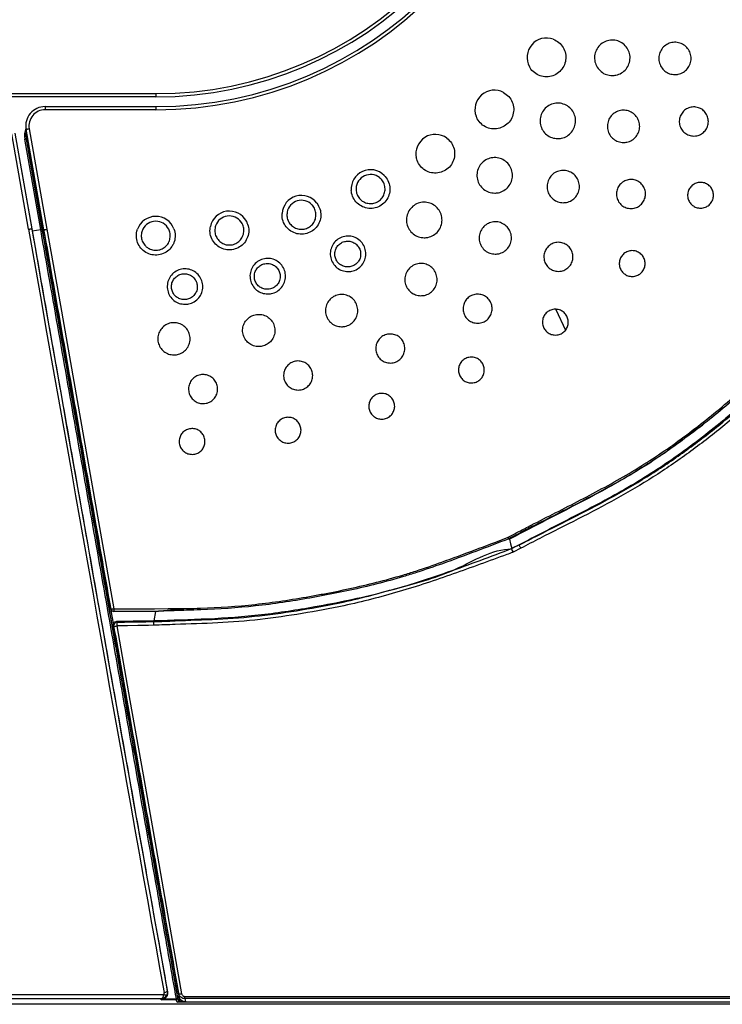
# Model space of a CAD drawing. Header units: millimetres. Extents: x 25 to 1935, y 715 to 2336.
# Tile 17 of 252: x 311 to 332, y 859 to 889. Entities that reach past the tile are written whole.
import ezdxf

# ---------------------------------------------------------------- set-up
doc = ezdxf.new("R2010")
doc.units = ezdxf.units.MM
doc.header["$LTSCALE"] = 2
doc.layers.get('0').update_dxf_attribs({"color": 2})

msp = doc.modelspace()

# ---------------------------------------------------------------- linework, layer by layer
at = {"color": 2, "linetype": 'Continuous', "lineweight": 30}
for p, q in [((204.491, 887.011), (314.891, 887.011)), ((314.891, 887.011), (314.891, 886.911)), ((314.891, 886.911), (204.491, 886.911)), ((311.466, 886.611), (314.891, 886.611)), ((311.466, 886.611), (311.466, 886.511)), ((314.891, 886.511), (311.466, 886.511)), ((314.891, 886.611), (314.891, 886.511)), ((310.952, 882.811), (310.431, 885.767)), ((310.53, 885.784), (311.051, 882.828)), ((310.532, 885.785), (311.066, 882.759)), ((311.424, 882.794), (310.875, 885.907)), ((310.974, 885.924), (311.523, 882.811)), ((311.329, 882.805), (310.836, 885.597)), ((310.888, 885.607), (310.876, 885.604)), ((310.876, 885.604), (311.368, 882.812)), ((311.381, 882.811), (310.888, 885.607)), ((311.066, 882.759), (311.329, 882.805)), ((311.329, 882.802), (311.329, 882.805)), ((311.368, 882.812), (311.369, 882.809)), ((311.369, 882.809), (311.381, 882.811)), ((311.382, 882.804), (311.381, 882.811)), ((327.27, 880.329), (327.57, 879.685)), ((331.712, 876.671), (331.824, 876.759)), ((325.837, 873.215), (325.833, 873.214)), ((325.841, 873.217), (325.837, 873.215)), ((325.905, 872.912), (325.908, 872.921)), ((325.905, 872.912), (325.905, 872.912)), ((326.188, 872.935), (325.952, 872.811)), ((313.493, 871.059), (313.583, 870.55)), ((313.592, 871.061), (313.592, 870.976)), ((314.886, 870.979), (314.834, 870.685)), ((315.877, 871.015), (314.887, 870.979)), ((315.863, 871.014), (315.561, 871.004)), ((315.892, 871.015), (315.863, 871.014)), ((313.68, 870.666), (313.684, 870.644)), ((314.83, 870.664), (314.834, 870.685)), ((315.247, 859.224), (315.255, 859.197)), ((204.24, 859.115), (315.143, 859.115)), ((315.053, 858.98), (204.329, 858.98)), ((315.06, 858.954), (315.053, 858.98)), ((315.527, 858.951), (315.06, 858.954)), ((315.552, 858.882), (315.527, 858.951)), ((315.61, 859.058), (315.593, 859.153)), ((315.614, 859.045), (315.64, 858.901)), ((315.79, 859.053), (342.069, 859.053)), ((315.79, 858.986), (315.79, 859.053)), ((342.064, 858.986), (315.79, 858.986)), ((315.79, 858.986), (315.808, 858.886)), ((346.722, 858.811), (172.661, 858.811)), ((315.64, 858.901), (315.64, 858.875)), ((315.64, 858.901), (315.737, 858.901)), ((346.658, 858.875), (315.64, 858.875)), ((315.808, 858.886), (342.672, 858.886))]:
    msp.add_line(p, q, dxfattribs=at)
at = {"color": 2, "linetype": 'Continuous', "lineweight": 30, "flags": 128}
for points in [[(310.884, 885.858), (310.867, 885.738), (310.876, 885.604)], [(310.875, 885.907), (310.877, 885.907), (310.883, 885.908), (310.892, 885.91), (310.904, 885.912), (310.919, 885.914), (310.936, 885.917), (310.955, 885.921), (310.974, 885.924)], [(310.888, 885.607), (310.879, 885.737), (310.89, 885.825)], [(310.876, 885.604), (310.875, 885.604), (310.872, 885.604), (310.869, 885.603), (310.864, 885.602), (310.858, 885.601), (310.851, 885.6), (310.844, 885.599), (310.836, 885.597)], [(310.927, 885.614), (310.92, 885.612), (310.912, 885.611), (310.906, 885.61), (310.9, 885.609), (310.895, 885.608), (310.891, 885.607), (310.889, 885.607), (310.888, 885.607)], [(310.952, 882.811), (310.972, 882.814), (310.99, 882.817), (311.007, 882.82), (311.022, 882.823), (311.034, 882.825), (311.043, 882.827), (311.049, 882.828), (311.051, 882.828)], [(311.368, 882.812), (311.367, 882.812), (311.365, 882.811), (311.361, 882.811), (311.356, 882.81), (311.35, 882.809), (311.343, 882.808), (311.336, 882.806), (311.329, 882.805)], [(311.42, 882.818), (311.413, 882.816), (311.405, 882.815), (311.399, 882.814), (311.393, 882.813), (311.388, 882.812), (311.384, 882.811), (311.382, 882.811), (311.381, 882.811)], [(311.422, 882.811), (311.414, 882.81), (311.407, 882.808), (311.4, 882.807), (311.394, 882.806), (311.389, 882.805), (311.385, 882.804), (311.383, 882.804), (311.382, 882.804)], [(311.424, 882.794), (311.426, 882.794), (311.432, 882.795), (311.441, 882.796), (311.453, 882.799), (311.468, 882.801), (311.485, 882.804), (311.504, 882.807), (311.523, 882.811)], [(313.493, 871.059), (313.082, 873.392), (312.669, 875.734), (312.255, 878.083), (311.84, 880.437), (311.424, 882.794)], [(311.523, 882.811), (311.938, 880.451), (312.353, 878.094), (312.768, 875.742), (313.181, 873.396), (313.592, 871.061)], [(325.827, 873.229), (325.832, 873.225), (325.841, 873.217)], [(325.837, 873.215), (325.873, 873.068), (325.908, 872.921)], [(313.592, 871.061), (314.011, 871.061), (314.431, 871.062), (314.85, 871.062), (315.27, 871.063), (315.855, 871.064)], [(314.884, 870.978), (314.466, 870.978), (314.029, 870.977), (314.012, 870.977), (313.592, 870.976)], [(313.587, 870.529), (313.584, 870.546), (313.583, 870.55)], [(315.593, 859.153), (315.198, 861.39), (314.8, 863.648), (314.399, 865.925), (313.994, 868.22), (313.587, 870.529)], [(314.834, 870.685), (314.188, 870.674), (313.68, 870.666)], [(314.832, 870.549), (314.662, 870.546), (314.337, 870.541), (314.011, 870.535), (313.685, 870.529)], [(313.685, 870.529), (314.093, 868.217), (314.497, 865.92), (314.899, 863.639), (315.297, 861.378), (315.691, 859.139)], [(315.149, 859.174), (315.169, 859.178), (315.188, 859.183), (315.205, 859.189), (315.22, 859.196), (315.232, 859.203), (315.241, 859.21), (315.246, 859.217), (315.247, 859.224)], [(315.155, 858.98), (315.235, 858.98), (315.529, 858.978)], [(315.529, 858.978), (315.537, 858.98), (315.544, 858.982), (315.55, 858.984), (315.556, 858.987), (315.561, 858.99), (315.564, 858.992), (315.566, 858.995), (315.566, 858.998)], [(315.566, 858.998), (315.569, 858.991), (315.579, 858.963), (315.592, 858.929)], [(315.593, 859.153), (315.596, 859.148), (315.602, 859.143), (315.611, 859.139), (315.623, 859.137), (315.638, 859.135), (315.655, 859.135), (315.673, 859.136), (315.691, 859.139)]]:
    msp.add_lwpolyline(points, dxfattribs=at)
at = {"color": 2, "linetype": 'Continuous', "lineweight": 30}
for centre, radius, start, end in [((314.891, 898.611), 12.1, 270, 0), ((314.891, 898.611), 12, 270, 0), ((314.891, 898.611), 11.6, 270, 0), ((314.891, 898.611), 11.7, 270, 0), ((326.983, 888.133), 0.6, 69.5788, 208.6084), ((325.369, 886.519), 0.6, 61.3916, 200.4219), ((311.466, 886.011), 0.6, 90, 190), ((311.466, 886.011), 0.5, 90, 190), ((311.48, 885.711), 0.653, 158.9422, 190), ((323.542, 885.151), 0.6, 53.2138, 192.2429), ((321.538, 884.057), 0.6, 45.0318, 184.0579), ((321.538, 884.057), 0.45, 51.6784, 177.4125), ((319.399, 883.259), 0.6, 36.8484, 175.8768), ((319.399, 883.259), 0.45, 43.4952, 169.229), ((317.168, 882.774), 0.6, 28.666, 167.6949), ((314.891, 882.611), 0.6, 20.4853, 160.5288), ((314.891, 882.611), 0.45, 27.1331, 153.5921), ((317.168, 882.774), 0.45, 35.3168, 161.0493), ((310.412, 888.115), 5.392, 279.7945, 280.2195), ((326.035, 873.388), 0.262, 206.15, 217.6747), ((325.798, 873.283), 0.0616, 291.3967, 298.0738), ((326.659, 873.094), 0.776, 193.5608, 201.8646), ((326.423, 873.091), 0.547, 199.0687, 210.7852), ((313.54, 871.22), 0.167, 253.755, 287.9787), ((313.592, 871.076), 0.1, 190.0044, 270.0827), ((314.884, 871.047), 0.0683, 270.2681, 272.4088), ((318.094, 871.128), 2.24, 181.6347, 182.926), ((313.685, 870.544), 0.0992, 90.7019, 189.1675), ((313.635, 870.682), 0.161, 252.6531, 288.2416), ((329.794, 870.829), 16.112, 180.6604, 181.0668), ((315.196, 859.205), 0.105, 239.1453, 291.128), ((315.527, 858.991), 0.04, 270.0707, 9.4237), ((315.4, 858.975), 0.129, 349.2568, 1.4481), ((315.552, 858.922), 0.04, 270.0695, 9.4091)]:
    msp.add_arc(centre, radius, start, end, dxfattribs=at)
for centre, major_axis, ratio, start_param, end_param in [((311.607, 882.811), (-13.032, 74), 0.008583, 1.569285, 1.894392), ((311.706, 882.828), (-13.032, 73.9), 0.008594, 1.569281, 1.894388), ((315.053, 859.179), (0.011, 0.2), 0.485043, 3.255851, 4.413426), ((315.053, 859.179), (0.128, 0.158), 0.955275, 3.846385, 5.00396)]:
    msp.add_ellipse(centre, major_axis=major_axis, ratio=ratio, start_param=start_param, end_param=end_param, dxfattribs=at)
for points, knots in [([(327.193, 888.695), (327.254, 888.666), (327.375, 888.606), (327.508, 888.447), (327.582, 888.256), (327.589, 888.051), (327.528, 887.855), (327.405, 887.69), (327.235, 887.576), (327.036, 887.524), (326.831, 887.541), (326.644, 887.625), (326.521, 887.738), (326.472, 887.821), (326.457, 887.846)], [0, 0, 0, 0, 0.087464, 0.174926, 0.262386, 0.349849, 0.437312, 0.524773, 0.612234, 0.699695, 0.787157, 0.874619, 0.962081, 1, 1, 1, 1]), ([(329.021, 887.572), (328.959, 887.578), (328.835, 887.59), (328.67, 887.685), (328.545, 887.824), (328.474, 887.999), (328.464, 888.187), (328.517, 888.367), (328.626, 888.52), (328.781, 888.628), (328.962, 888.679), (329.15, 888.667), (329.323, 888.594), (329.462, 888.467), (329.552, 888.301), (329.581, 888.116), (329.548, 887.93), (329.454, 887.767), (329.313, 887.644), (329.159, 887.58), (329.059, 887.574), (329.021, 887.572)], [0, 0, 0, 0, 0.053693, 0.107386, 0.16108, 0.214772, 0.268461, 0.322146, 0.375833, 0.42952, 0.483206, 0.536893, 0.590582, 0.644273, 0.697967, 0.751659, 0.805349, 0.859034, 0.912717, 0.966401, 1, 1, 1, 1]), ([(330.96, 887.602), (330.904, 887.607), (330.791, 887.618), (330.641, 887.705), (330.528, 887.832), (330.463, 887.99), (330.454, 888.161), (330.502, 888.325), (330.602, 888.464), (330.742, 888.562), (330.906, 888.609), (331.077, 888.598), (331.235, 888.531), (331.361, 888.416), (331.443, 888.265), (331.469, 888.096), (331.439, 887.928), (331.354, 887.779), (331.225, 887.667), (331.086, 887.61), (330.995, 887.604), (330.96, 887.602)], [0, 0, 0, 0, 0.053705, 0.10741, 0.161116, 0.214816, 0.268506, 0.32219, 0.375864, 0.429537, 0.483216, 0.536902, 0.590598, 0.644302, 0.69801, 0.751709, 0.805395, 0.859068, 0.912737, 0.96641, 1, 1, 1, 1]), ([(325.8, 873.273), (325.91, 873.333), (326.147, 873.459), (326.639, 873.714), (327.531, 874.167), (328.549, 874.686), (329.545, 875.248), (330.516, 875.853), (331.678, 876.69), (332.996, 877.789), (334.047, 878.76), (335.058, 879.77), (336.023, 880.826), (336.908, 881.952), (337.552, 882.898), (338.153, 883.871), (338.707, 884.871), (339.396, 886.175), (339.827, 886.968), (340.121, 887.51)], [0, 0, 0, 0, 0.018283, 0.03903, 0.080518, 0.163486, 0.204973, 0.246465, 0.329491, 0.412484, 0.495457, 0.536933, 0.619925, 0.702941, 0.744429, 0.785917, 0.868907, 0.910388, 1, 1, 1, 1]), ([(340.166, 887.481), (339.872, 886.94), (339.443, 886.147), (338.754, 884.844), (338.2, 883.842), (337.598, 882.867), (336.952, 881.919), (336.066, 880.79), (335.099, 879.731), (334.085, 878.719), (333.033, 877.747), (331.712, 876.646), (330.548, 875.807), (329.574, 875.202), (328.577, 874.639), (327.558, 874.12), (326.666, 873.668), (326.175, 873.414), (325.938, 873.288), (325.827, 873.229)], [0, 0, 0, 0, 0.089381, 0.130812, 0.21379, 0.255319, 0.296872, 0.379997, 0.463059, 0.504557, 0.587549, 0.670592, 0.753715, 0.795267, 0.836785, 0.919701, 0.961099, 0.981783, 1, 1, 1, 1]), ([(340.534, 887.487), (340.218, 886.911), (339.586, 885.761), (338.662, 884.026), (337.641, 882.345), (336.447, 880.777), (335.117, 879.314), (333.716, 877.97), (332.28, 876.721), (330.796, 875.597), (329.214, 874.62), (327.56, 873.775), (326.46, 873.206), (325.908, 872.921)], [0, 0, 0, 0, 0.0933895, 0.1864231, 0.2793119, 0.3724724, 0.4659249, 0.5598164, 0.6481039, 0.7361219, 0.823962, 0.9118299, 1, 1, 1, 1]), ([(326.142, 873.037), (326.339, 873.138), (327.322, 873.644), (328.713, 874.326), (330.24, 875.221), (331.335, 875.97), (332.386, 876.782), (333.396, 877.644), (334.373, 878.544), (335.312, 879.483), (336.204, 880.467), (337.039, 881.5), (337.807, 882.585), (338.498, 883.72), (339.361, 885.268), (339.995, 886.549), (340.497, 887.397), (340.541, 887.485), (340.541, 887.485)], [0, 0, 0, 0, 0.03184, 0.159121, 0.222574, 0.286025, 0.349612, 0.413208, 0.476754, 0.540331, 0.603901, 0.667473, 0.731035, 0.794637, 0.85826, 0.985751, 0.999999, 1, 1, 1, 1]), ([(340.62, 887.398), (340.604, 887.369), (340.563, 887.296), (340.09, 886.448), (339.454, 885.219), (338.592, 883.666), (337.896, 882.527), (337.124, 881.437), (336.284, 880.4), (335.388, 879.411), (334.445, 878.469), (333.465, 877.565), (332.451, 876.699), (331.396, 875.883), (330.296, 875.129), (328.764, 874.23), (327.369, 873.545), (326.384, 873.036), (326.187, 872.934)], [0, 0, 0, 0, 0.004795, 0.012137, 0.139526, 0.203307, 0.267066, 0.330874, 0.394692, 0.458429, 0.522173, 0.585838, 0.649606, 0.713364, 0.777068, 0.840771, 0.968145, 1, 1, 1, 1]), ([(325.656, 887.046), (325.712, 887.008), (325.824, 886.931), (325.933, 886.755), (325.98, 886.555), (325.957, 886.351), (325.868, 886.166), (325.723, 886.021), (325.538, 885.931), (325.335, 885.908), (325.134, 885.954), (324.961, 886.064), (324.856, 886.194), (324.818, 886.283), (324.807, 886.31)], [0, 0, 0, 0, 0.087462, 0.174923, 0.262385, 0.349849, 0.437311, 0.524772, 0.612234, 0.699694, 0.787157, 0.874619, 0.962082, 1, 1, 1, 1]), ([(327.334, 885.618), (327.273, 885.624), (327.149, 885.636), (326.984, 885.731), (326.859, 885.87), (326.788, 886.045), (326.778, 886.233), (326.831, 886.413), (326.94, 886.566), (327.094, 886.674), (327.276, 886.725), (327.463, 886.713), (327.637, 886.64), (327.776, 886.513), (327.865, 886.348), (327.895, 886.162), (327.861, 885.977), (327.768, 885.813), (327.626, 885.69), (327.473, 885.626), (327.373, 885.62), (327.334, 885.618)], [0, 0, 0, 0, 0.053691, 0.107384, 0.161077, 0.21477, 0.268459, 0.322147, 0.375834, 0.429519, 0.483205, 0.536892, 0.59058, 0.644271, 0.697962, 0.751657, 0.805348, 0.859035, 0.91272, 0.966403, 1, 1, 1, 1]), ([(329.368, 885.499), (329.312, 885.504), (329.199, 885.516), (329.05, 885.602), (328.936, 885.729), (328.871, 885.887), (328.862, 886.058), (328.91, 886.222), (329.01, 886.361), (329.15, 886.459), (329.315, 886.506), (329.485, 886.495), (329.643, 886.428), (329.769, 886.313), (329.851, 886.162), (329.878, 885.993), (329.847, 885.825), (329.762, 885.676), (329.633, 885.564), (329.494, 885.507), (329.403, 885.501), (329.368, 885.499)], [0, 0, 0, 0, 0.053699, 0.107399, 0.161102, 0.214804, 0.2685, 0.322186, 0.375867, 0.429543, 0.483218, 0.536901, 0.590592, 0.644291, 0.697995, 0.751698, 0.805391, 0.859071, 0.912745, 0.966417, 1, 1, 1, 1]), ([(331.545, 885.699), (331.494, 885.704), (331.393, 885.714), (331.258, 885.792), (331.156, 885.906), (331.097, 886.049), (331.089, 886.202), (331.133, 886.35), (331.223, 886.475), (331.349, 886.564), (331.497, 886.605), (331.65, 886.595), (331.792, 886.535), (331.906, 886.432), (331.979, 886.296), (332.003, 886.144), (331.976, 885.992), (331.9, 885.858), (331.784, 885.758), (331.658, 885.706), (331.576, 885.701), (331.545, 885.699)], [0, 0, 0, 0, 0.053718, 0.107435, 0.161159, 0.214876, 0.268576, 0.322253, 0.375915, 0.42957, 0.483235, 0.536917, 0.590619, 0.64434, 0.698066, 0.751776, 0.805464, 0.859127, 0.912776, 0.966434, 1, 1, 1, 1]), ([(323.901, 885.631), (323.951, 885.586), (324.051, 885.494), (324.133, 885.304), (324.151, 885.1), (324.1, 884.901), (323.986, 884.73), (323.821, 884.607), (323.626, 884.545), (323.42, 884.551), (323.229, 884.625), (323.073, 884.758), (322.987, 884.902), (322.963, 884.995), (322.955, 885.024)], [0, 0, 0, 0, 0.087461, 0.174925, 0.262389, 0.349852, 0.437315, 0.524777, 0.612238, 0.699702, 0.787165, 0.874628, 0.96209, 1, 1, 1, 1]), ([(325.381, 883.932), (325.319, 883.938), (325.195, 883.95), (325.03, 884.045), (324.905, 884.184), (324.834, 884.359), (324.824, 884.546), (324.877, 884.727), (324.986, 884.88), (325.14, 884.988), (325.322, 885.039), (325.51, 885.027), (325.683, 884.954), (325.822, 884.827), (325.911, 884.661), (325.941, 884.475), (325.907, 884.29), (325.814, 884.127), (325.673, 884.004), (325.519, 883.94), (325.419, 883.934), (325.381, 883.932)], [0, 0, 0, 0, 0.053692, 0.107383, 0.161076, 0.214769, 0.268461, 0.32215, 0.375837, 0.429522, 0.483209, 0.536895, 0.590582, 0.644271, 0.697962, 0.751656, 0.805348, 0.859039, 0.912725, 0.966407, 1, 1, 1, 1]), ([(327.503, 883.634), (327.447, 883.64), (327.335, 883.651), (327.185, 883.737), (327.071, 883.864), (327.006, 884.022), (326.997, 884.193), (327.045, 884.357), (327.145, 884.496), (327.285, 884.595), (327.45, 884.641), (327.621, 884.63), (327.778, 884.563), (327.905, 884.448), (327.986, 884.297), (328.013, 884.128), (327.982, 883.96), (327.898, 883.811), (327.769, 883.7), (327.629, 883.642), (327.538, 883.636), (327.503, 883.634)], [0, 0, 0, 0, 0.053695, 0.107391, 0.161093, 0.214797, 0.268496, 0.322188, 0.37587, 0.429547, 0.483223, 0.536904, 0.590589, 0.644283, 0.697986, 0.751689, 0.805388, 0.859075, 0.912753, 0.966424, 1, 1, 1, 1]), ([(321.962, 884.481), (322.005, 884.429), (322.091, 884.324), (322.145, 884.124), (322.134, 883.92), (322.055, 883.73), (321.918, 883.577), (321.738, 883.479), (321.535, 883.445), (321.333, 883.481), (321.154, 883.581), (321.018, 883.735), (320.954, 883.89), (320.943, 883.985), (320.939, 884.014)], [0, 0, 0, 0, 0.087462, 0.174923, 0.262385, 0.349847, 0.437309, 0.524768, 0.61223, 0.69969, 0.787153, 0.874614, 0.962075, 1, 1, 1, 1]), ([(321.089, 884.077), (321.091, 884.026), (321.097, 883.925), (321.168, 883.787), (321.278, 883.679), (321.417, 883.615), (321.57, 883.6), (321.72, 883.636), (321.849, 883.72), (321.943, 883.842), (321.991, 883.988), (321.988, 884.142), (321.935, 884.286), (321.865, 884.37), (321.821, 884.406), (321.817, 884.41)], [0, 0, 0, 0, 0.082514, 0.165025, 0.247541, 0.330051, 0.412558, 0.495065, 0.577562, 0.660062, 0.742566, 0.825074, 0.907588, 0.990099, 1, 1, 1, 1]), ([(329.599, 883.453), (329.548, 883.458), (329.447, 883.468), (329.313, 883.546), (329.21, 883.66), (329.152, 883.803), (329.144, 883.956), (329.187, 884.104), (329.277, 884.229), (329.403, 884.318), (329.551, 884.359), (329.705, 884.349), (329.846, 884.289), (329.96, 884.186), (330.034, 884.05), (330.058, 883.898), (330.03, 883.746), (329.954, 883.612), (329.838, 883.512), (329.713, 883.46), (329.631, 883.455), (329.599, 883.453)], [0, 0, 0, 0, 0.053706, 0.107412, 0.16113, 0.214849, 0.268559, 0.32225, 0.375921, 0.429583, 0.483243, 0.536914, 0.590605, 0.644314, 0.698034, 0.751751, 0.805453, 0.859131, 0.912793, 0.966446, 1, 1, 1, 1]), ([(331.753, 883.465), (331.708, 883.469), (331.618, 883.478), (331.498, 883.547), (331.407, 883.649), (331.355, 883.776), (331.348, 883.912), (331.387, 884.044), (331.467, 884.155), (331.579, 884.233), (331.71, 884.27), (331.847, 884.262), (331.973, 884.208), (332.074, 884.116), (332.139, 883.995), (332.161, 883.86), (332.136, 883.725), (332.068, 883.606), (331.965, 883.517), (331.854, 883.471), (331.781, 883.467), (331.753, 883.465)], [0, 0, 0, 0, 0.053729, 0.107454, 0.161198, 0.214938, 0.268657, 0.322338, 0.375989, 0.429624, 0.483265, 0.536934, 0.590639, 0.644375, 0.698121, 0.751852, 0.805549, 0.859208, 0.912839, 0.966472, 1, 1, 1, 1]), ([(319.879, 883.619), (319.914, 883.561), (319.985, 883.445), (320.01, 883.239), (319.97, 883.039), (319.864, 882.862), (319.707, 882.731), (319.514, 882.658), (319.309, 882.654), (319.114, 882.718), (318.951, 882.843), (318.839, 883.015), (318.797, 883.177), (318.8, 883.273), (318.801, 883.302)], [0, 0, 0, 0, 0.0874622, 0.1749234, 0.2623852, 0.3498481, 0.4373119, 0.5247732, 0.612235, 0.6996964, 0.7871593, 0.8746216, 0.9620856, 1, 1, 1, 1]), ([(323.201, 882.549), (323.139, 882.555), (323.016, 882.567), (322.851, 882.662), (322.726, 882.802), (322.654, 882.976), (322.644, 883.164), (322.697, 883.345), (322.807, 883.498), (322.961, 883.606), (323.142, 883.657), (323.33, 883.645), (323.503, 883.571), (323.643, 883.445), (323.732, 883.279), (323.762, 883.093), (323.728, 882.908), (323.635, 882.744), (323.493, 882.621), (323.34, 882.558), (323.24, 882.552), (323.201, 882.549)], [0, 0, 0, 0, 0.05369, 0.107378, 0.16107, 0.214765, 0.268459, 0.322151, 0.375838, 0.429523, 0.483207, 0.536893, 0.590579, 0.644267, 0.697957, 0.751652, 0.805347, 0.859038, 0.912726, 0.966409, 1, 1, 1, 1]), ([(318.957, 883.343), (318.953, 883.292), (318.944, 883.191), (318.995, 883.044), (319.088, 882.923), (319.217, 882.838), (319.366, 882.802), (319.519, 882.817), (319.659, 882.881), (319.769, 882.989), (319.838, 883.126), (319.857, 883.279), (319.824, 883.429), (319.768, 883.523), (319.729, 883.564), (319.725, 883.569)], [0, 0, 0, 0, 0.082515, 0.165027, 0.247542, 0.330057, 0.412565, 0.495066, 0.577564, 0.660061, 0.742564, 0.825072, 0.907586, 0.990098, 1, 1, 1, 1]), ([(317.695, 883.062), (317.721, 882.999), (317.774, 882.874), (317.77, 882.667), (317.702, 882.474), (317.572, 882.315), (317.398, 882.207), (317.197, 882.163), (316.993, 882.188), (316.809, 882.279), (316.665, 882.426), (316.579, 882.611), (316.561, 882.778), (316.577, 882.873), (316.582, 882.902)], [0, 0, 0, 0, 0.087461, 0.174923, 0.262385, 0.349847, 0.437311, 0.524773, 0.612233, 0.699691, 0.787154, 0.874618, 0.96208, 1, 1, 1, 1]), ([(316.743, 882.92), (316.731, 882.87), (316.708, 882.771), (316.737, 882.619), (316.812, 882.485), (316.928, 882.383), (317.071, 882.326), (317.224, 882.319), (317.372, 882.363), (317.496, 882.454), (317.584, 882.58), (317.624, 882.729), (317.614, 882.882), (317.571, 882.982), (317.539, 883.029), (317.535, 883.034)], [0, 0, 0, 0, 0.082514, 0.165028, 0.247547, 0.33006, 0.412566, 0.495066, 0.57756, 0.660056, 0.742556, 0.825063, 0.907578, 0.990094, 1, 1, 1, 1]), ([(325.4, 882.042), (325.344, 882.048), (325.232, 882.059), (325.082, 882.145), (324.968, 882.272), (324.903, 882.431), (324.894, 882.601), (324.942, 882.766), (325.042, 882.905), (325.182, 883.003), (325.347, 883.049), (325.518, 883.038), (325.675, 882.971), (325.802, 882.856), (325.883, 882.706), (325.91, 882.537), (325.879, 882.368), (325.795, 882.219), (325.666, 882.108), (325.526, 882.05), (325.435, 882.045), (325.4, 882.042)], [0, 0, 0, 0, 0.053691, 0.10738, 0.161079, 0.214786, 0.268491, 0.322187, 0.375874, 0.42955, 0.483225, 0.536901, 0.590583, 0.644273, 0.697972, 0.751679, 0.805383, 0.859078, 0.91276, 0.966431, 1, 1, 1, 1]), ([(311.066, 882.759), (311.247, 881.732), (311.609, 879.678), (312.154, 876.603), (312.697, 873.538), (313.238, 870.489), (313.777, 867.461), (314.293, 864.569), (314.786, 861.811), (315.099, 860.068), (315.255, 859.197)], [0, 0, 0, 0, 0.128492, 0.256985, 0.385477, 0.51397, 0.642462, 0.770955, 0.885478, 1, 1, 1, 1]), ([(315.529, 858.978), (315.387, 859.786), (315.102, 861.401), (314.633, 864.063), (314.122, 866.959), (313.57, 870.093), (313.013, 873.25), (312.454, 876.424), (311.892, 879.61), (311.517, 881.738), (311.329, 882.802)], [0, 0, 0, 0, 0.105094, 0.210189, 0.341825, 0.47346, 0.605095, 0.73673, 0.868365, 1, 1, 1, 1]), ([(311.369, 882.809), (311.725, 880.788), (312.081, 878.771), (312.613, 875.75), (312.79, 874.745), (313.144, 872.741), (313.32, 871.742), (313.671, 869.748), (313.846, 868.755), (314.195, 866.777), (314.369, 865.793), (314.714, 863.833), (314.886, 862.857), (315.228, 860.919), (315.398, 859.955), (315.566, 858.998)], [0, 0, 0, 0, 0.25, 0.25, 0.375, 0.375, 0.5, 0.5, 0.625, 0.625, 0.75, 0.75, 0.875, 0.875, 1, 1, 1, 1]), ([(315.592, 858.929), (315.576, 859.022), (315.395, 860.044), (315.048, 862.012), (314.546, 864.862), (314.037, 867.748), (313.519, 870.687), (312.993, 873.671), (312.459, 876.699), (311.921, 879.746), (311.562, 881.784), (311.382, 882.804)], [0, 0, 0, 0, 0.01207, 0.133289, 0.254508, 0.37651, 0.498513, 0.623457, 0.748402, 0.874201, 1, 1, 1, 1]), ([(311.422, 882.811), (311.434, 882.74), (311.622, 881.674), (311.985, 879.614), (312.512, 876.63), (313.016, 873.771), (313.344, 871.914), (313.497, 871.046)], [0, 0, 0, 0, 0.018073, 0.270534, 0.522995, 0.77712, 1, 1, 1, 1]), ([(315.428, 882.342), (315.407, 882.306), (315.352, 882.212), (315.216, 882.093), (315.027, 882.015), (314.822, 882.003), (314.625, 882.061), (314.458, 882.18), (314.339, 882.348), (314.284, 882.545), (314.292, 882.705), (314.319, 882.79), (314.326, 882.811)], [0, 0, 0, 0, 0.068971, 0.180765, 0.29256, 0.40435, 0.516137, 0.627925, 0.739717, 0.851514, 0.963308, 1, 1, 1, 1]), ([(314.489, 882.811), (314.474, 882.776), (314.441, 882.694), (314.437, 882.553), (314.481, 882.406), (314.561, 882.297), (314.666, 882.215), (314.791, 882.164), (314.944, 882.156), (315.092, 882.199), (315.217, 882.288), (315.285, 882.384), (315.308, 882.443), (315.313, 882.456)], [0, 0, 0, 0, 0.077084, 0.180839, 0.284597, 0.388354, 0.453326, 0.557055, 0.660784, 0.764506, 0.868234, 0.971975, 1, 1, 1, 1]), ([(315.313, 882.456), (315.326, 882.505), (315.351, 882.603), (315.331, 882.729), (315.301, 882.795), (315.291, 882.816)], [0, 0, 0, 0, 0.408294, 0.816604, 1, 1, 1, 1]), ([(315.453, 882.821), (315.471, 882.755), (315.505, 882.625), (315.479, 882.457), (315.44, 882.369), (315.427, 882.342)], [0, 0, 0, 0, 0.409665, 0.819326, 1, 1, 1, 1]), ([(320.843, 881.501), (320.781, 881.507), (320.657, 881.519), (320.493, 881.614), (320.368, 881.753), (320.296, 881.928), (320.286, 882.115), (320.339, 882.296), (320.449, 882.449), (320.603, 882.557), (320.784, 882.608), (320.972, 882.596), (321.145, 882.523), (321.284, 882.396), (321.374, 882.23), (321.403, 882.044), (321.37, 881.859), (321.277, 881.695), (321.135, 881.573), (320.982, 881.509), (320.881, 881.503), (320.843, 881.501)], [0, 0, 0, 0, 0.053683, 0.107368, 0.161058, 0.214754, 0.268453, 0.322146, 0.375835, 0.429521, 0.483205, 0.536888, 0.590572, 0.644258, 0.697947, 0.75164, 0.805338, 0.859034, 0.912725, 0.966409, 1, 1, 1, 1]), ([(321.231, 882.002), (321.231, 882.047), (321.232, 882.138), (321.176, 882.264), (321.084, 882.365), (320.963, 882.43), (320.828, 882.452), (320.693, 882.427), (320.574, 882.359), (320.485, 882.256), (320.434, 882.129), (320.428, 881.992), (320.468, 881.861), (320.549, 881.751), (320.662, 881.673), (320.795, 881.638), (320.931, 881.648), (321.057, 881.703), (321.156, 881.796), (321.214, 881.902), (321.226, 881.974), (321.231, 882.002)], [0, 0, 0, 0, 0.0536996, 0.1074018, 0.1611016, 0.2147954, 0.2684832, 0.3221633, 0.3758408, 0.4295191, 0.4832022, 0.5368919, 0.5905897, 0.6442937, 0.6979936, 0.7516865, 0.8053661, 0.8590415, 0.9127136, 0.9663958, 1, 1, 1, 1]), ([(327.353, 881.507), (327.303, 881.512), (327.201, 881.522), (327.067, 881.6), (326.964, 881.714), (326.906, 881.857), (326.898, 882.011), (326.941, 882.158), (327.031, 882.283), (327.157, 882.372), (327.305, 882.413), (327.459, 882.404), (327.6, 882.343), (327.714, 882.24), (327.788, 882.104), (327.812, 881.952), (327.784, 881.801), (327.708, 881.667), (327.592, 881.566), (327.467, 881.514), (327.385, 881.509), (327.353, 881.507)], [0, 0, 0, 0, 0.0536931, 0.1073858, 0.1610976, 0.2148212, 0.2685441, 0.3222475, 0.3759296, 0.4295938, 0.4832501, 0.5369123, 0.5905885, 0.6442877, 0.6980042, 0.7517284, 0.8054429, 0.8591364, 0.9128048, 0.9664577, 1, 1, 1, 1]), ([(329.637, 881.349), (329.592, 881.354), (329.502, 881.362), (329.383, 881.431), (329.291, 881.533), (329.239, 881.66), (329.232, 881.797), (329.271, 881.928), (329.351, 882.039), (329.463, 882.118), (329.595, 882.155), (329.731, 882.146), (329.857, 882.092), (329.958, 882), (330.023, 881.88), (330.045, 881.745), (330.02, 881.61), (329.953, 881.491), (329.849, 881.401), (329.738, 881.355), (329.665, 881.351), (329.637, 881.349)], [0, 0, 0, 0, 0.053706, 0.107412, 0.161145, 0.214891, 0.268626, 0.322331, 0.375999, 0.429642, 0.483276, 0.536926, 0.590608, 0.644324, 0.698066, 0.751809, 0.80553, 0.859215, 0.91286, 0.966492, 1, 1, 1, 1]), ([(318.357, 880.808), (318.295, 880.814), (318.171, 880.826), (318.007, 880.921), (317.881, 881.061), (317.81, 881.235), (317.8, 881.423), (317.853, 881.604), (317.962, 881.756), (318.117, 881.865), (318.298, 881.915), (318.486, 881.904), (318.659, 881.83), (318.798, 881.703), (318.888, 881.538), (318.917, 881.352), (318.884, 881.167), (318.791, 881.003), (318.649, 880.88), (318.495, 880.817), (318.395, 880.81), (318.357, 880.808)], [0, 0, 0, 0, 0.053673, 0.107347, 0.16103, 0.214728, 0.268434, 0.322136, 0.375828, 0.429515, 0.483196, 0.536874, 0.590555, 0.644236, 0.697924, 0.751616, 0.805316, 0.859019, 0.912718, 0.966406, 1, 1, 1, 1]), ([(315.796, 880.487), (315.734, 880.493), (315.61, 880.505), (315.446, 880.6), (315.321, 880.739), (315.249, 880.913), (315.239, 881.101), (315.292, 881.282), (315.402, 881.435), (315.556, 881.543), (315.737, 881.594), (315.925, 881.582), (316.098, 881.509), (316.237, 881.382), (316.327, 881.217), (316.356, 881.031), (316.323, 880.846), (316.23, 880.682), (316.088, 880.559), (315.935, 880.495), (315.834, 880.489), (315.796, 880.487)], [0, 0, 0, 0, 0.053663, 0.107324, 0.161, 0.214698, 0.26841, 0.322122, 0.375822, 0.429511, 0.48319, 0.536864, 0.590537, 0.644214, 0.697895, 0.751587, 0.805291, 0.859005, 0.912714, 0.966406, 1, 1, 1, 1]), ([(318.74, 881.31), (318.74, 881.356), (318.741, 881.446), (318.685, 881.572), (318.593, 881.674), (318.472, 881.739), (318.337, 881.76), (318.202, 881.736), (318.083, 881.668), (317.993, 881.564), (317.943, 881.437), (317.937, 881.3), (317.977, 881.169), (318.058, 881.059), (318.171, 880.982), (318.304, 880.946), (318.44, 880.956), (318.566, 881.011), (318.665, 881.104), (318.723, 881.211), (318.735, 881.283), (318.74, 881.31)], [0, 0, 0, 0, 0.053707, 0.107415, 0.161117, 0.214806, 0.268486, 0.322159, 0.37583, 0.429507, 0.483191, 0.536888, 0.590597, 0.644307, 0.698012, 0.751698, 0.805365, 0.859026, 0.912697, 0.966385, 1, 1, 1, 1]), ([(323.099, 880.754), (323.043, 880.759), (322.931, 880.77), (322.781, 880.857), (322.667, 880.983), (322.602, 881.142), (322.593, 881.313), (322.641, 881.477), (322.741, 881.616), (322.881, 881.714), (323.046, 881.761), (323.217, 881.75), (323.374, 881.683), (323.501, 881.568), (323.582, 881.417), (323.609, 881.248), (323.578, 881.08), (323.494, 880.931), (323.365, 880.819), (323.225, 880.762), (323.134, 880.756), (323.099, 880.754)], [0, 0, 0, 0, 0.053678, 0.107357, 0.161049, 0.214758, 0.268474, 0.322181, 0.375873, 0.429552, 0.483222, 0.536892, 0.590565, 0.64425, 0.697948, 0.751656, 0.805368, 0.859073, 0.912763, 0.966435, 1, 1, 1, 1]), ([(316.175, 880.991), (316.175, 881.036), (316.176, 881.127), (316.119, 881.253), (316.028, 881.355), (315.907, 881.42), (315.772, 881.441), (315.637, 881.416), (315.518, 881.349), (315.428, 881.245), (315.377, 881.118), (315.372, 880.981), (315.412, 880.85), (315.493, 880.739), (315.606, 880.662), (315.738, 880.626), (315.875, 880.637), (316.001, 880.692), (316.1, 880.785), (316.158, 880.891), (316.17, 880.963), (316.175, 880.991)], [0, 0, 0, 0, 0.053716, 0.107432, 0.161137, 0.214824, 0.268495, 0.322158, 0.375824, 0.429494, 0.483181, 0.536887, 0.590605, 0.644327, 0.698033, 0.751713, 0.805367, 0.859015, 0.912678, 0.966369, 1, 1, 1, 1]), ([(320.643, 879.793), (320.587, 879.798), (320.475, 879.809), (320.325, 879.895), (320.211, 880.022), (320.146, 880.181), (320.137, 880.352), (320.185, 880.516), (320.285, 880.655), (320.425, 880.753), (320.59, 880.799), (320.76, 880.789), (320.918, 880.722), (321.045, 880.607), (321.126, 880.456), (321.153, 880.287), (321.122, 880.119), (321.038, 879.97), (320.909, 879.858), (320.769, 879.801), (320.678, 879.795), (320.643, 879.793)], [0, 0, 0, 0, 0.053657, 0.107313, 0.16099, 0.214703, 0.268434, 0.322162, 0.375869, 0.429551, 0.483215, 0.536872, 0.590531, 0.644204, 0.697894, 0.751605, 0.80533, 0.859055, 0.912761, 0.966437, 1, 1, 1, 1]), ([(324.853, 879.901), (324.802, 879.906), (324.701, 879.916), (324.566, 879.994), (324.464, 880.108), (324.405, 880.251), (324.397, 880.405), (324.441, 880.552), (324.53, 880.678), (324.657, 880.766), (324.805, 880.807), (324.958, 880.798), (325.1, 880.738), (325.214, 880.634), (325.287, 880.499), (325.311, 880.346), (325.284, 880.195), (325.208, 880.061), (325.092, 879.96), (324.966, 879.908), (324.884, 879.903), (324.853, 879.901)], [0, 0, 0, 0, 0.053673, 0.107344, 0.161042, 0.214772, 0.26851, 0.322235, 0.375934, 0.429601, 0.483252, 0.536897, 0.590557, 0.64424, 0.697952, 0.751682, 0.805417, 0.859133, 0.912817, 0.966471, 1, 1, 1, 1]), ([(327.258, 879.534), (327.213, 879.539), (327.123, 879.548), (327.004, 879.616), (326.913, 879.718), (326.861, 879.845), (326.853, 879.982), (326.892, 880.113), (326.972, 880.224), (327.084, 880.303), (327.216, 880.34), (327.352, 880.331), (327.478, 880.278), (327.579, 880.186), (327.645, 880.065), (327.666, 879.93), (327.642, 879.795), (327.574, 879.676), (327.47, 879.587), (327.359, 879.541), (327.286, 879.536), (327.258, 879.534)], [0, 0, 0, 0, 0.053679, 0.107355, 0.161071, 0.214823, 0.268584, 0.322319, 0.37601, 0.42966, 0.483285, 0.536913, 0.590567, 0.644262, 0.697997, 0.751752, 0.805502, 0.859214, 0.912882, 0.96651, 1, 1, 1, 1]), ([(318.572, 879.593), (318.565, 879.564), (318.546, 879.48), (318.473, 879.355), (318.344, 879.242), (318.205, 879.187), (318.058, 879.171), (317.91, 879.196), (317.761, 879.279), (317.647, 879.407), (317.582, 879.565), (317.573, 879.736), (317.621, 879.9), (317.72, 880.039), (317.833, 880.12), (317.908, 880.147), (317.93, 880.155)], [0, 0, 0, 0, 0.042286, 0.121915, 0.201512, 0.281033, 0.330739, 0.410152, 0.489566, 0.569025, 0.648573, 0.728185, 0.807812, 0.887402, 0.966938, 1, 1, 1, 1]), ([(317.93, 880.155), (317.984, 880.166), (318.094, 880.189), (318.262, 880.152), (318.409, 880.066), (318.518, 879.935), (318.583, 879.771), (318.576, 879.654), (318.572, 879.593)], [0, 0, 0, 0, 0.162586, 0.327656, 0.492733, 0.65788, 0.823125, 1, 1, 1, 1]), ([(315.454, 878.919), (315.398, 878.925), (315.286, 878.936), (315.136, 879.022), (315.022, 879.148), (314.957, 879.307), (314.948, 879.478), (314.996, 879.642), (315.096, 879.781), (315.236, 879.88), (315.4, 879.926), (315.571, 879.915), (315.729, 879.848), (315.855, 879.733), (315.937, 879.583), (315.964, 879.414), (315.933, 879.246), (315.849, 879.097), (315.72, 878.985), (315.58, 878.927), (315.489, 878.921), (315.454, 878.919)], [0, 0, 0, 0, 0.053607, 0.107213, 0.160854, 0.214565, 0.268327, 0.322099, 0.375846, 0.429548, 0.483207, 0.536835, 0.590455, 0.64409, 0.69776, 0.751477, 0.805235, 0.859009, 0.912759, 0.966448, 1, 1, 1, 1]), ([(322.149, 878.668), (322.099, 878.673), (321.997, 878.683), (321.863, 878.761), (321.76, 878.875), (321.702, 879.017), (321.694, 879.171), (321.737, 879.319), (321.827, 879.444), (321.953, 879.533), (322.101, 879.574), (322.255, 879.565), (322.396, 879.505), (322.51, 879.401), (322.583, 879.266), (322.608, 879.113), (322.58, 878.962), (322.504, 878.828), (322.388, 878.727), (322.263, 878.675), (322.181, 878.67), (322.149, 878.668)], [0, 0, 0, 0, 0.053627, 0.107254, 0.160919, 0.21465, 0.268422, 0.32219, 0.375923, 0.429605, 0.483241, 0.536859, 0.590483, 0.64414, 0.697837, 0.751578, 0.805342, 0.859099, 0.912819, 0.96648, 1, 1, 1, 1]), ([(319.297, 877.833), (319.247, 877.838), (319.146, 877.848), (319.011, 877.925), (318.909, 878.039), (318.85, 878.181), (318.842, 878.335), (318.885, 878.483), (318.975, 878.609), (319.101, 878.697), (319.249, 878.739), (319.403, 878.729), (319.544, 878.669), (319.658, 878.566), (319.731, 878.431), (319.756, 878.279), (319.729, 878.127), (319.652, 877.993), (319.536, 877.892), (319.411, 877.84), (319.329, 877.835), (319.297, 877.833)], [0, 0, 0, 0, 0.053551, 0.107099, 0.160705, 0.214424, 0.268235, 0.322074, 0.375875, 0.429595, 0.483231, 0.536806, 0.590365, 0.643955, 0.697615, 0.751364, 0.805183, 0.859019, 0.912808, 0.966491, 1, 1, 1, 1]), ([(324.659, 878.053), (324.614, 878.057), (324.524, 878.066), (324.404, 878.135), (324.313, 878.236), (324.261, 878.363), (324.254, 878.5), (324.292, 878.631), (324.372, 878.743), (324.484, 878.821), (324.616, 878.858), (324.753, 878.849), (324.879, 878.796), (324.98, 878.704), (325.045, 878.584), (325.067, 878.448), (325.042, 878.314), (324.974, 878.194), (324.871, 878.105), (324.76, 878.059), (324.687, 878.054), (324.659, 878.053)], [0, 0, 0, 0, 0.053625, 0.107247, 0.160924, 0.21468, 0.268479, 0.322269, 0.376008, 0.429674, 0.483285, 0.536873, 0.590479, 0.644136, 0.697856, 0.751627, 0.80542, 0.85919, 0.9129, 0.966531, 1, 1, 1, 1]), ([(316.356, 877.412), (316.305, 877.417), (316.204, 877.427), (316.07, 877.505), (315.967, 877.618), (315.908, 877.761), (315.9, 877.915), (315.943, 878.063), (316.033, 878.188), (316.159, 878.277), (316.307, 878.319), (316.461, 878.309), (316.602, 878.249), (316.716, 878.146), (316.79, 878.01), (316.814, 877.858), (316.787, 877.707), (316.711, 877.572), (316.595, 877.471), (316.469, 877.42), (316.387, 877.414), (316.356, 877.412)], [0, 0, 0, 0, 0.053524, 0.107046, 0.160636, 0.214359, 0.26819, 0.322059, 0.375884, 0.429613, 0.483238, 0.53679, 0.590324, 0.643893, 0.69755, 0.751311, 0.805156, 0.859022, 0.912826, 0.966507, 1, 1, 1, 1]), ([(321.885, 876.931), (321.84, 876.935), (321.75, 876.944), (321.631, 877.013), (321.54, 877.114), (321.488, 877.24), (321.48, 877.377), (321.518, 877.509), (321.598, 877.62), (321.71, 877.699), (321.842, 877.736), (321.979, 877.727), (322.104, 877.674), (322.206, 877.582), (322.271, 877.462), (322.293, 877.327), (322.268, 877.192), (322.201, 877.073), (322.097, 876.983), (321.986, 876.937), (321.913, 876.932), (321.885, 876.931)], [0, 0, 0, 0, 0.0535025, 0.1070038, 0.1605786, 0.2143099, 0.2681744, 0.3220808, 0.3759243, 0.4296451, 0.483241, 0.5367594, 0.5902689, 0.6438387, 0.697515, 0.7513015, 0.8051682, 0.8590421, 0.9128458, 0.966517, 1, 1, 1, 1]), ([(318.986, 876.188), (318.942, 876.193), (318.852, 876.202), (318.733, 876.27), (318.641, 876.371), (318.589, 876.498), (318.581, 876.634), (318.62, 876.766), (318.7, 876.878), (318.812, 876.957), (318.944, 876.994), (319.08, 876.985), (319.206, 876.932), (319.307, 876.84), (319.372, 876.72), (319.394, 876.585), (319.37, 876.45), (319.302, 876.33), (319.199, 876.241), (319.087, 876.195), (319.014, 876.19), (318.986, 876.188)], [0, 0, 0, 0, 0.053437, 0.10687, 0.160402, 0.214137, 0.268043, 0.322014, 0.375926, 0.429689, 0.48328, 0.536747, 0.59018, 0.643678, 0.69732, 0.751133, 0.805076, 0.859043, 0.912903, 0.966574, 1, 1, 1, 1]), ([(316.015, 875.839), (315.97, 875.843), (315.88, 875.852), (315.761, 875.921), (315.67, 876.022), (315.617, 876.148), (315.61, 876.285), (315.648, 876.417), (315.728, 876.529), (315.84, 876.607), (315.972, 876.644), (316.108, 876.636), (316.234, 876.583), (316.335, 876.491), (316.4, 876.371), (316.422, 876.236), (316.398, 876.101), (316.331, 875.981), (316.227, 875.891), (316.116, 875.845), (316.043, 875.841), (316.015, 875.839)], [0, 0, 0, 0, 0.053409, 0.106812, 0.160327, 0.214064, 0.267994, 0.322, 0.375938, 0.429711, 0.483291, 0.536731, 0.590133, 0.643608, 0.697246, 0.751075, 0.805048, 0.859046, 0.912927, 0.966595, 1, 1, 1, 1]), ([(331.715, 876.692), (331.365, 876.42), (330.532, 875.772), (329.106, 874.905), (327.474, 874.063), (326.386, 873.499), (325.841, 873.217)], [0, 0, 0, 0, 0.194215, 0.462467, 0.73077, 1, 1, 1, 1]), ([(315.855, 871.064), (315.996, 871.069), (316.702, 871.092), (317.973, 871.17), (319.231, 871.364), (320.204, 871.541), (321.173, 871.737), (322.133, 871.977), (323.077, 872.269), (324.169, 872.65), (325.117, 873.012), (325.801, 873.274)], [0, 0, 0, 0, 0.041323, 0.206693, 0.37209, 0.413414, 0.496069, 0.66147, 0.702798, 0.785465, 1, 1, 1, 1]), ([(325.821, 873.226), (325.82, 873.227), (325.819, 873.229), (325.814, 873.239), (325.809, 873.251), (325.805, 873.263), (325.802, 873.27), (325.801, 873.274)], [0, 0, 0, 0, 0.2271265, 0.4998067, 0.7008061, 0.8381621, 1, 1, 1, 1]), ([(325.821, 873.226), (325.137, 872.964), (324.188, 872.601), (323.096, 872.221), (322.149, 871.928), (321.186, 871.687), (320.215, 871.492), (319.24, 871.314), (317.979, 871.12), (316.706, 871.042), (315.998, 871.018), (315.857, 871.014)], [0, 0, 0, 0, 0.214148, 0.29686, 0.338241, 0.503771, 0.586439, 0.627757, 0.793233, 0.958723, 1, 1, 1, 1]), ([(325.905, 872.912), (325.905, 872.912), (325.968, 872.975), (326.055, 873.006), (326.142, 873.037)], [0, 0, 0, 0, 0.000032, 1, 1, 1, 1]), ([(326.188, 872.935), (326.182, 872.947), (326.17, 872.971), (326.154, 873.003), (326.144, 873.028), (326.142, 873.034), (326.142, 873.037)], [0, 0, 0, 0, 0.250015, 0.499991, 0.749998, 1, 1, 1, 1]), ([(314.83, 870.664), (314.83, 870.664), (315.05, 870.664), (315.706, 870.703), (316.799, 870.725), (318.108, 870.829), (319.407, 871.02), (320.866, 871.28), (322.462, 871.725), (324.209, 872.191), (325.298, 872.912), (325.905, 872.912), (325.905, 872.912)], [0, 0, 0, 0, 0.000001, 0.057871, 0.173165, 0.288392, 0.403709, 0.519044, 0.679124, 0.839547, 0.999999, 1, 1, 1, 1]), ([(325.939, 872.805), (325.878, 872.783), (325.264, 872.56), (324.101, 872.129), (322.429, 871.569), (320.864, 871.169), (319.423, 870.906), (318.12, 870.714), (316.807, 870.613), (315.71, 870.581), (315.052, 870.557), (314.832, 870.549)], [0, 0, 0, 0, 0.0171891, 0.1718565, 0.3265037, 0.4808484, 0.5962369, 0.7116078, 0.8268581, 0.9421738, 1, 1, 1, 1]), ([(325.908, 872.921), (325.249, 872.671), (323.928, 872.17), (321.904, 871.521), (319.968, 871.13), (318.171, 870.845), (316.505, 870.73), (315.392, 870.7), (314.834, 870.685)], [0, 0, 0, 0, 0.186119, 0.373291, 0.560115, 0.706423, 0.85275, 1, 1, 1, 1]), ([(325.952, 872.811), (325.95, 872.81), (325.946, 872.808), (325.942, 872.806), (325.939, 872.805)], [0, 0, 0, 0, 0.463423, 1, 1, 1, 1]), ([(314.884, 870.978), (314.884, 870.978), (314.884, 870.978), (314.885, 870.978), (314.887, 870.979), (314.897, 870.98), (314.944, 870.985), (315.132, 871.004), (315.445, 871.031), (315.722, 871.053), (315.855, 871.064)], [0, 0, 0, 0, 0.001626, 0.003513, 0.006423, 0.015902, 0.046168, 0.158027, 0.596066, 1, 1, 1, 1]), ([(315.857, 871.014), (315.724, 871.009), (315.448, 871), (315.136, 870.989), (314.948, 870.981), (314.901, 870.979), (314.89, 870.979), (314.888, 870.978), (314.887, 870.978), (314.887, 870.978), (314.887, 870.978)], [0, 0, 0, 0, 0.409343, 0.851453, 0.962045, 0.989813, 0.996847, 0.998462, 0.999329, 1, 1, 1, 1]), ([(314.887, 870.978), (314.887, 870.978), (314.887, 870.979), (314.887, 870.979), (314.887, 870.979)], [0, 0, 0, 0, 0.930128, 1, 1, 1, 1]), ([(313.583, 870.55), (313.582, 870.561), (313.581, 870.583), (313.593, 870.616), (313.614, 870.642), (313.644, 870.661), (313.668, 870.664), (313.68, 870.666)], [0, 0, 0, 0, 0.195909, 0.391841, 0.587444, 0.782658, 1, 1, 1, 1]), ([(313.587, 870.538), (313.754, 869.591), (314.096, 867.65), (314.61, 864.739), (315.116, 861.868), (315.445, 860.004), (315.604, 859.106)], [0, 0, 0, 0, 0.244412, 0.501172, 0.759688, 1, 1, 1, 1]), ([(313.684, 870.644), (313.901, 870.648), (314.118, 870.652), (314.443, 870.657), (314.609, 870.66), (314.774, 870.663), (314.83, 870.663)], [0, 0, 0, 0, 0.567371, 0.568041, 0.852057, 1, 1, 1, 1]), ([(314.832, 870.549), (314.832, 870.562), (314.831, 870.588), (314.831, 870.623), (314.83, 870.652), (314.83, 870.66), (314.83, 870.663)], [0, 0, 0, 0, 0.249985, 0.499991, 0.749996, 1, 1, 1, 1]), ([(315.247, 859.224), (315.249, 859.199), (315.253, 859.159), (315.239, 859.121), (315.234, 859.107)], [0, 0, 0, 0, 0.624105, 1, 1, 1, 1]), ([(315.06, 858.954), (315.061, 858.954), (315.076, 858.954), (315.108, 858.958), (315.138, 858.973), (315.155, 858.98)], [0, 0, 0, 0, 0.012261, 0.459876, 1, 1, 1, 1]), ([(315.255, 859.197), (315.257, 859.172), (315.261, 859.122), (315.233, 859.051), (315.193, 859.004), (315.164, 858.986), (315.155, 858.98)], [0, 0, 0, 0, 0.29925, 0.598965, 0.88376, 1, 1, 1, 1]), ([(315.592, 858.929), (315.593, 858.927), (315.594, 858.923), (315.601, 858.916), (315.612, 858.909), (315.625, 858.904), (315.635, 858.902), (315.64, 858.901)], [0, 0, 0, 0, 0.1802383, 0.4199462, 0.6344855, 0.8236215, 1, 1, 1, 1]), ([(315.79, 858.986), (315.769, 858.988), (315.724, 858.992), (315.663, 859.027), (315.613, 859.083), (315.599, 859.13), (315.593, 859.153)], [0, 0, 0, 0, 0.222644, 0.476768, 0.741018, 1, 1, 1, 1]), ([(315.808, 858.886), (315.787, 858.888), (315.744, 858.892), (315.688, 858.924), (315.642, 858.97), (315.618, 859.018), (315.612, 859.049), (315.61, 859.058)], [0, 0, 0, 0, 0.217196, 0.434044, 0.659625, 0.904415, 1, 1, 1, 1]), ([(315.691, 859.139), (315.695, 859.127), (315.701, 859.103), (315.726, 859.075), (315.757, 859.056), (315.78, 859.054), (315.79, 859.053)], [0, 0, 0, 0, 0.266336, 0.533149, 0.783777, 1, 1, 1, 1]), ([(315.64, 858.875), (315.631, 858.875), (315.613, 858.875), (315.588, 858.876), (315.568, 858.878), (315.555, 858.88), (315.553, 858.882), (315.552, 858.882)], [0, 0, 0, 0, 0.1950401, 0.3894494, 0.5986056, 0.8268154, 1, 1, 1, 1])]:
    msp.add_open_spline(points, degree=3, knots=knots, dxfattribs=at)
msp.add_open_spline([(315.143, 859.115), (315.15, 859.134), (315.152, 859.154), (315.149, 859.174)], degree=3, dxfattribs=at)

doc.saveas('drawing.dxf')
